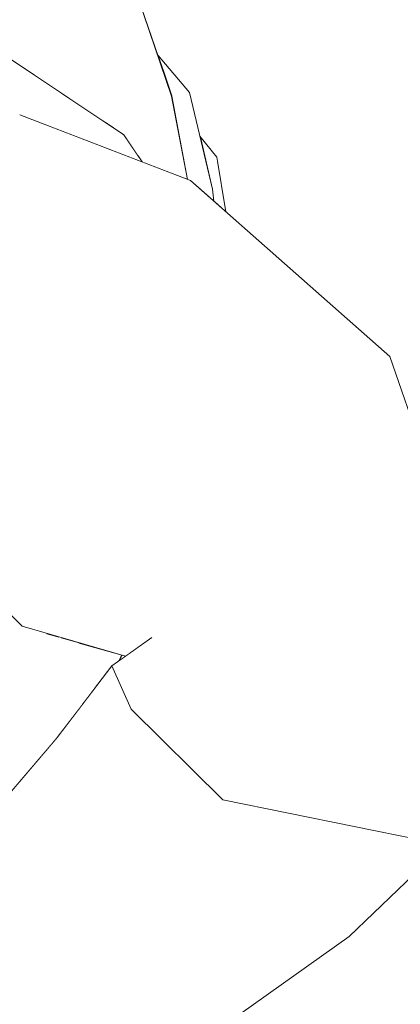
# Model space of a CAD drawing. Header units: millimetres. Extents: x 0 to 650, y -1 to 707.
# Tile 30 of 256: x 96.9 to 98.26, y 634.23 to 637.76. Entities that reach past the tile are written whole.
import ezdxf
from ezdxf.xclip import XClip

# ---------------------------------------------------------------- set-up
doc = ezdxf.new("R2010")
doc.units = ezdxf.units.MM
doc.header["$MEASUREMENT"] = 0
doc.header["$XCLIPFRAME"] = 0
doc.linetypes.add('Wipeout_Contour', pattern=[1000, 0, -1000])
doc.layers.add('Interior - Mobiliário .ARQ', color=7, linetype='Continuous')
doc.layers.add('Parede.ARQ', color=7, linetype='Continuous')

# ---------------------------------------------------------------- blocks, each defined once
blk = doc.blocks.new('Desenho_3_3', base_point=(252.3092, 622.8349))
at = {"color": 254, "linetype": 'Wipeout_Contour', "lineweight": 0, "ltscale": 49723.751362}
blk.add_wipeout([(94.5429, 671.1349), (94.5429, 640.4986), (94.5994, 640.5107), (94.7905, 640.5239), (95.1427, 640.4912), (95.365, 640.4595), (95.4283, 640.4846), (95.5884, 640.4416), (95.6004, 640.4152), (95.6029, 640.4289), (95.6126, 640.4518), (95.662, 640.5254), (95.7763, 640.5773), (95.7946, 640.5807), (95.8476, 640.6042), (95.9371, 640.6175), (95.9863, 640.6125), (96.0217, 640.6273), (96.0479, 640.6371), (96.1676, 640.657), (96.2813, 640.6661), (96.4754, 640.6377), (96.5481, 640.5813), (96.5989, 640.5783), (96.6613, 640.5393), (96.7552, 640.5338), (96.9238, 640.4717), (96.9696, 640.4206), (97.0932, 640.3047), (97.1285, 640.2394), (97.2687, 640.0597), (97.2838, 640.0001), (97.3465, 639.752), (97.3512, 639.733), (97.3804, 639.4584), (97.3817, 639.2528), (97.3613, 639.1943), (97.3575, 639.1753), (97.3338, 639.0407), (97.3263, 639.0177), (97.3215, 639.0062), (97.2449, 638.7539), (97.1209, 638.4391), (97.1104, 638.4204), (97.0293, 638.3113), (97.0515, 638.2973), (97.2452, 638.1278), (97.244, 638.0629), (97.3922, 637.6313), (97.5056, 637.4981), (97.5425, 637.341), (97.6034, 637.266), (97.6351, 637.0703), (98.2231, 636.5501), (98.2992, 636.3303), (98.668, 635.4423), (98.4927, 634.8674), (98.0783, 634.4688), (97.7351, 634.2248), (97.7135, 634.2059), (97.6221, 634.142), (97.1761, 633.7399), (97.238, 633.4163), (97.3481, 632.8758), (97.5164, 631.9291), (97.5626, 631.611), (97.5859, 631.4505), (97.5591, 631.1491), (97.2578, 631.1941), (97.2488, 631.1422), (97.2673, 631.1122), (97.535, 630.5802), (97.6906, 630.2961), (105.6958, 630.9629), (105.6958, 638.6349), (106.1958, 638.6349), (106.1958, 671.1349)], dxfattribs=at).dxf.layer = 'Parede.ARQ'
at = {"color": 254, "linetype": 'Wipeout_Contour', "lineweight": 0, "ltscale": 3217.086493}
blk.add_wipeout([(96.4639, 636.0323), (96.9046, 635.5823), (96.9758, 635.8409), (96.517, 636.0832), (96.5199, 636.0706)], dxfattribs=at).dxf.layer = 'Interior - Mobiliário .ARQ'
at = {"color": 254, "linetype": 'Wipeout_Contour', "lineweight": 0, "ltscale": 1927.201817}
blk.add_wipeout([(98.0783, 634.4688), (98.4927, 634.8674), (98.3317, 634.8155)], dxfattribs=at).dxf.layer = 'Interior - Mobiliário .ARQ'
at = {"color": 254, "linetype": 'Wipeout_Contour', "lineweight": 0, "ltscale": 3217.743955}
blk.add_wipeout([(96.3371, 636.3299), (96.489, 636.2635), (96.517, 636.0832), (96.9758, 635.8409), (96.3921, 636.5502)], dxfattribs=at).dxf.layer = 'Interior - Mobiliário .ARQ'
at = {"color": 254, "linetype": 'Wipeout_Contour', "lineweight": 0, "ltscale": 1925.90533}
blk.add_wipeout([(98.3317, 634.8155), (97.846, 634.448), (98.0783, 634.4688)], dxfattribs=at).dxf.layer = 'Interior - Mobiliário .ARQ'
at = {"color": 254, "linetype": 'Wipeout_Contour', "lineweight": 0, "ltscale": 1931.445099}
blk.add_wipeout([(96.5768, 636.8272), (97.179, 636.0752), (97.6051, 636.4516)], dxfattribs=at).dxf.layer = 'Interior - Mobiliário .ARQ'
at = {"color": 254, "linetype": 'Wipeout_Contour', "lineweight": 0, "ltscale": 2571.194165}
blk.add_wipeout([(96.9046, 635.5823), (97.2752, 635.4747), (97.2895, 635.4849), (96.9758, 635.8409)], dxfattribs=at).dxf.layer = 'Interior - Mobiliário .ARQ'
at = {"color": 254, "linetype": 'Wipeout_Contour', "lineweight": 0, "ltscale": 1924.769617}
blk.add_wipeout([(97.846, 634.448), (97.4402, 634.1066), (97.6351, 634.1537)], dxfattribs=at).dxf.layer = 'Interior - Mobiliário .ARQ'
at = {"color": 254, "linetype": 'Wipeout_Contour', "lineweight": 0, "ltscale": 1932.600651}
blk.add_wipeout([(97.6051, 636.4516), (97, 637.3056), (96.5768, 636.8272)], dxfattribs=at).dxf.layer = 'Interior - Mobiliário .ARQ'
at = {"color": 254, "linetype": 'Wipeout_Contour', "lineweight": 0, "ltscale": 1928.660951}
blk.add_wipeout([(97.3703, 635.5421), (96.9758, 635.8409), (97.2895, 635.4849)], dxfattribs=at).dxf.layer = 'Interior - Mobiliário .ARQ'
at = {"color": 254, "linetype": 'Wipeout_Contour', "lineweight": 0, "ltscale": 1926.012195}
blk.add_wipeout([(97.6351, 634.1537), (98.0783, 634.4688), (97.846, 634.448)], dxfattribs=at).dxf.layer = 'Interior - Mobiliário .ARQ'
at = {"color": 254, "linetype": 'Wipeout_Contour', "lineweight": 0, "ltscale": 1924.37647}
blk.add_wipeout([(97.4402, 634.1066), (97.0416, 634.3406), (96.5142, 633.6481)], dxfattribs=at).dxf.layer = 'Interior - Mobiliário .ARQ'
at = {"color": 254, "linetype": 'Wipeout_Contour', "lineweight": 0, "ltscale": 1930.252967}
blk.add_wipeout([(96.3921, 636.5502), (96.9758, 635.8409), (97.179, 636.0752)], dxfattribs=at).dxf.layer = 'Interior - Mobiliário .ARQ'
at = {"color": 254, "linetype": 'Wipeout_Contour', "lineweight": 0, "ltscale": 1926.016592}
blk.add_wipeout([(97.0941, 635.0141), (96.7821, 634.652), (97.0416, 634.3406)], dxfattribs=at).dxf.layer = 'Interior - Mobiliário .ARQ'
at = {"color": 254, "linetype": 'Wipeout_Contour', "lineweight": 0, "ltscale": 1931.542257}
blk.add_wipeout([(97.179, 636.0752), (96.5768, 636.8272), (96.3921, 636.5502)], dxfattribs=at).dxf.layer = 'Interior - Mobiliário .ARQ'
at = {"color": 254, "linetype": 'Wipeout_Contour', "lineweight": 0, "ltscale": 1926.301662}
blk.add_wipeout([(97.0416, 634.3406), (97.3567, 634.6917), (97.0941, 635.0141)], dxfattribs=at).dxf.layer = 'Interior - Mobiliário .ARQ'
at = {"color": 254, "linetype": 'Wipeout_Contour', "lineweight": 0, "ltscale": 1932.242476}
blk.add_wipeout([(97, 637.3056), (97.6051, 636.4516), (98.2231, 636.5501)], dxfattribs=at).dxf.layer = 'Interior - Mobiliário .ARQ'
at = {"color": 254, "linetype": 'Wipeout_Contour', "lineweight": 0, "ltscale": 1927.228815}
blk.add_wipeout([(97.3567, 634.6917), (97.6242, 634.9598), (97.2958, 635.2845)], dxfattribs=at).dxf.layer = 'Interior - Mobiliário .ARQ'
at = {"color": 254, "linetype": 'Wipeout_Contour', "lineweight": 0, "ltscale": 1926.554155}
blk.add_wipeout([(97.0302, 635.1825), (96.7221, 634.8209), (96.7821, 634.652)], dxfattribs=at).dxf.layer = 'Interior - Mobiliário .ARQ'
at = {"color": 254, "linetype": 'Wipeout_Contour', "lineweight": 0, "ltscale": 1933.674573}
blk.add_wipeout([(98.2231, 636.5501), (97.5087, 637.182), (97, 637.3056)], dxfattribs=at).dxf.layer = 'Interior - Mobiliário .ARQ'
at = {"color": 254, "linetype": 'Wipeout_Contour', "lineweight": 0, "ltscale": 1927.070596}
blk.add_wipeout([(96.7821, 634.652), (97.0941, 635.0141), (97.0302, 635.1825)], dxfattribs=at).dxf.layer = 'Interior - Mobiliário .ARQ'
at = {"color": 254, "linetype": 'Wipeout_Contour', "lineweight": 0, "ltscale": 1926.999971}
blk.add_wipeout([(97.846, 634.448), (98.3317, 634.8155), (97.6242, 634.9598)], dxfattribs=at).dxf.layer = 'Interior - Mobiliário .ARQ'
at = {"color": 254, "linetype": 'Wipeout_Contour', "lineweight": 0, "ltscale": 1934.059458}
blk.add_wipeout([(96.8961, 637.4179), (97, 637.3056), (97.5087, 637.182)], dxfattribs=at).dxf.layer = 'Interior - Mobiliário .ARQ'
at = {"color": 254, "linetype": 'Wipeout_Contour', "lineweight": 0, "ltscale": 1933.460233}
blk.add_wipeout([(97.6033, 637.0984), (97.6351, 637.0703), (97.6034, 637.266)], dxfattribs=at).dxf.layer = 'Interior - Mobiliário .ARQ'
at = {"color": 254, "linetype": 'Wipeout_Contour', "lineweight": 0, "ltscale": 1928.960554}
blk.add_wipeout([(98.3317, 634.8155), (98.5923, 635.4841), (98.093, 635.5382)], dxfattribs=at).dxf.layer = 'Interior - Mobiliário .ARQ'
at = {"color": 254, "linetype": 'Wipeout_Contour', "lineweight": 0, "ltscale": 1927.204399}
blk.add_wipeout([(97.2958, 635.2845), (97.0941, 635.0141), (97.3567, 634.6917)], dxfattribs=at).dxf.layer = 'Interior - Mobiliário .ARQ'
at = {"color": 254, "linetype": 'Wipeout_Contour', "lineweight": 0, "ltscale": 1933.829378}
blk.add_wipeout([(97, 637.3056), (96.8961, 637.4179), (96.5189, 636.9655)], dxfattribs=at).dxf.layer = 'Interior - Mobiliário .ARQ'
at = {"color": 254, "linetype": 'Wipeout_Contour', "lineweight": 0, "ltscale": 3222.403837}
blk.add_wipeout([(97.6034, 637.266), (97.5425, 637.341), (97.5871, 637.1509), (97.5927, 637.1078), (97.6033, 637.0984)], dxfattribs=at).dxf.layer = 'Interior - Mobiliário .ARQ'
at = {"color": 254, "linetype": 'Wipeout_Contour', "lineweight": 0, "ltscale": 1928.031072}
blk.add_wipeout([(97.0941, 635.0141), (97.2958, 635.2845), (97.2265, 635.4402)], dxfattribs=at).dxf.layer = 'Interior - Mobiliário .ARQ'
at = {"color": 254, "linetype": 'Wipeout_Contour', "lineweight": 0, "ltscale": 1926.454303}
blk.add_wipeout([(97.6242, 634.9598), (97.3567, 634.6917), (97.846, 634.448)], dxfattribs=at).dxf.layer = 'Interior - Mobiliário .ARQ'
at = {"color": 254, "linetype": 'Wipeout_Contour', "lineweight": 0, "ltscale": 1932.839658}
blk.add_wipeout([(96.5189, 636.9655), (96.5768, 636.8272), (97, 637.3056)], dxfattribs=at).dxf.layer = 'Interior - Mobiliário .ARQ'
at = {"color": 254, "linetype": 'Wipeout_Contour', "lineweight": 0, "ltscale": 1927.549539}
blk.add_wipeout([(98.093, 635.5382), (97.6242, 634.9598), (98.3317, 634.8155)], dxfattribs=at).dxf.layer = 'Interior - Mobiliário .ARQ'
at = {"color": 254, "linetype": 'Wipeout_Contour', "lineweight": 0, "ltscale": 1927.703602}
blk.add_wipeout([(97.2265, 635.4402), (97.0302, 635.1825), (97.0941, 635.0141)], dxfattribs=at).dxf.layer = 'Interior - Mobiliário .ARQ'
at = {"color": 254, "linetype": 'Wipeout_Contour', "lineweight": 0, "ltscale": 1925.403025}
blk.add_wipeout([(97.0416, 634.3406), (97.4402, 634.1066), (97.846, 634.448)], dxfattribs=at).dxf.layer = 'Interior - Mobiliário .ARQ'
at = {"layer": 'Interior - Mobiliário .ARQ', "color": 7, "linetype": 'Continuous', "lineweight": 0}
blk.add_line((98.4927, 634.8674), (98.0783, 634.4688), dxfattribs=at)
at = {"color": 254, "linetype": 'Wipeout_Contour', "lineweight": 0, "ltscale": 1934.129934}
blk.add_wipeout([(96.8961, 637.4179), (97.3348, 637.249), (97.2691, 637.3464)], dxfattribs=at).dxf.layer = 'Interior - Mobiliário .ARQ'
at = {"color": 254, "linetype": 'Wipeout_Contour', "lineweight": 0, "ltscale": 1929.040753}
blk.add_wipeout([(97.6242, 634.9598), (98.093, 635.5382), (97.6146, 635.5421)], dxfattribs=at).dxf.layer = 'Interior - Mobiliário .ARQ'
at = {"color": 254, "linetype": 'Wipeout_Contour', "lineweight": 0, "ltscale": 2569.201669}
blk.add_wipeout([(97.0208, 635.3896), (96.6018, 634.8743), (96.7453, 634.8481), (97.005, 635.1529)], dxfattribs=at).dxf.layer = 'Interior - Mobiliário .ARQ'
at = {"color": 254, "linetype": 'Wipeout_Contour', "lineweight": 0, "ltscale": 1925.609517}
blk.add_wipeout([(97.846, 634.448), (97.3567, 634.6917), (97.0416, 634.3406)], dxfattribs=at).dxf.layer = 'Interior - Mobiliário .ARQ'
at = {"layer": 'Interior - Mobiliário .ARQ', "color": 7, "linetype": 'Continuous', "lineweight": 0}
blk.add_line((98.0783, 634.4688), (97.6351, 634.1537), dxfattribs=at)
at = {"color": 254, "linetype": 'Wipeout_Contour', "lineweight": 0, "ltscale": 1934.198987}
blk.add_wipeout([(97.2691, 637.3464), (96.6926, 637.7323), (96.8961, 637.4179)], dxfattribs=at).dxf.layer = 'Interior - Mobiliário .ARQ'
at = {"color": 254, "linetype": 'Wipeout_Contour', "lineweight": 0, "ltscale": 1928.093568}
blk.add_wipeout([(97.6146, 635.5421), (97.2958, 635.2845), (97.6242, 634.9598)], dxfattribs=at).dxf.layer = 'Interior - Mobiliário .ARQ'
at = {"color": 254, "linetype": 'Wipeout_Contour', "lineweight": 0, "ltscale": 1924.852598}
blk.add_wipeout([(96.5142, 633.6481), (97.0416, 634.3406), (96.7821, 634.652)], dxfattribs=at).dxf.layer = 'Interior - Mobiliário .ARQ'
at = {"layer": 'Interior - Mobiliário .ARQ', "color": 7, "linetype": 'Continuous', "lineweight": 0}
blk.add_line((98.3317, 634.8155), (97.6242, 634.9598), dxfattribs=at)
at = {"color": 254, "linetype": 'Wipeout_Contour', "lineweight": 0, "ltscale": 1934.055944}
blk.add_wipeout([(96.6926, 637.7323), (96.2428, 637.2618), (96.8961, 637.4179)], dxfattribs=at).dxf.layer = 'Interior - Mobiliário .ARQ'
at = {"color": 254, "linetype": 'Wipeout_Contour', "lineweight": 0, "ltscale": 1929.179327}
blk.add_wipeout([(97.2958, 635.2845), (97.6146, 635.5421), (97.3703, 635.5421)], dxfattribs=at).dxf.layer = 'Interior - Mobiliário .ARQ'
at = {"color": 254, "linetype": 'Wipeout_Contour', "lineweight": 0, "ltscale": 1935.149349}
blk.add_wipeout([(97.2057, 637.4083), (96.7466, 637.8835), (96.7471, 637.7026)], dxfattribs=at).dxf.layer = 'Interior - Mobiliário .ARQ'
at = {"color": 254, "linetype": 'Wipeout_Contour', "lineweight": 0, "ltscale": 1929.534588}
blk.add_wipeout([(97.6146, 635.5421), (98.093, 635.5382), (97.6051, 636.4516)], dxfattribs=at).dxf.layer = 'Interior - Mobiliário .ARQ'
at = {"color": 254, "linetype": 'Wipeout_Contour', "lineweight": 0, "ltscale": 1928.591334}
blk.add_wipeout([(97.3703, 635.5421), (97.2265, 635.4402), (97.2958, 635.2845)], dxfattribs=at).dxf.layer = 'Interior - Mobiliário .ARQ'
at = {"layer": 'Interior - Mobiliário .ARQ', "color": 7, "linetype": 'Continuous', "lineweight": 0}
blk.add_line((97.6242, 634.9598), (97.2958, 635.2845), dxfattribs=at)
at = {"color": 254, "linetype": 'Wipeout_Contour', "lineweight": 0, "ltscale": 2579.16181}
blk.add_wipeout([(97.2057, 637.4083), (96.7471, 637.7026), (96.8785, 637.6078), (97.1948, 637.3961)], dxfattribs=at).dxf.layer = 'Interior - Mobiliário .ARQ'
at = {"color": 254, "linetype": 'Wipeout_Contour', "lineweight": 0, "ltscale": 1929.827277}
blk.add_wipeout([(98.093, 635.5382), (98.5923, 635.4841), (98.2231, 636.5501)], dxfattribs=at).dxf.layer = 'Interior - Mobiliário .ARQ'
at = {"color": 254, "linetype": 'Wipeout_Contour', "lineweight": 0, "ltscale": 1930.356376}
blk.add_wipeout([(97.6051, 636.4516), (97.179, 636.0752), (97.6146, 635.5421)], dxfattribs=at).dxf.layer = 'Interior - Mobiliário .ARQ'
at = {"color": 254, "linetype": 'Wipeout_Contour', "lineweight": 0, "ltscale": 2571.129629}
blk.add_wipeout([(97.0623, 635.4546), (97.2589, 635.4722), (97.2466, 635.483), (97.1096, 635.5228)], dxfattribs=at).dxf.layer = 'Interior - Mobiliário .ARQ'
at = {"color": 254, "linetype": 'Wipeout_Contour', "lineweight": 0, "ltscale": 1934.261949}
blk.add_wipeout([(97.1948, 637.3961), (97.212, 637.3847), (97.2057, 637.4083)], dxfattribs=at).dxf.layer = 'Interior - Mobiliário .ARQ'
at = {"color": 254, "linetype": 'Wipeout_Contour', "lineweight": 0, "ltscale": 1931.394323}
blk.add_wipeout([(98.2231, 636.5501), (97.6051, 636.4516), (98.093, 635.5382)], dxfattribs=at).dxf.layer = 'Interior - Mobiliário .ARQ'
at = {"color": 254, "linetype": 'Wipeout_Contour', "lineweight": 0, "ltscale": 1929.665087}
blk.add_wipeout([(97.179, 636.0752), (96.9758, 635.8409), (97.3703, 635.5421)], dxfattribs=at).dxf.layer = 'Interior - Mobiliário .ARQ'
at = {"color": 254, "linetype": 'Wipeout_Contour', "lineweight": 0, "ltscale": 3214.929415}
blk.add_wipeout([(97.2589, 635.4722), (97.0623, 635.4546), (97.167, 635.3621), (97.2265, 635.4402), (97.2528, 635.4588)], dxfattribs=at).dxf.layer = 'Interior - Mobiliário .ARQ'
at = {"layer": 'Interior - Mobiliário .ARQ', "color": 7, "linetype": 'Continuous', "lineweight": 0}
for p, q in [((98.5923, 635.4841), (98.2231, 636.5501)), ((97.2265, 635.4402), (97.2958, 635.2845))]:
    blk.add_line(p, q, dxfattribs=at)
at = {"color": 254, "linetype": 'Wipeout_Contour', "lineweight": 0, "ltscale": 1935.989514}
blk.add_wipeout([(96.794, 638.1143), (97.273, 637.4241), (97.2458, 638.0575)], dxfattribs=at).dxf.layer = 'Interior - Mobiliário .ARQ'
at = {"color": 254, "linetype": 'Wipeout_Contour', "lineweight": 0, "ltscale": 1928.924027}
blk.add_wipeout([(97.3703, 635.5421), (97.6146, 635.5421), (97.179, 636.0752)], dxfattribs=at).dxf.layer = 'Interior - Mobiliário .ARQ'
at = {"color": 254, "linetype": 'Wipeout_Contour', "lineweight": 0, "ltscale": 2570.556137}
blk.add_wipeout([(97.0208, 635.3896), (97.1564, 635.3482), (97.167, 635.3621), (97.0623, 635.4546)], dxfattribs=at).dxf.layer = 'Interior - Mobiliário .ARQ'
at = {"color": 254, "linetype": 'Wipeout_Contour', "lineweight": 0, "ltscale": 1928.929648}
blk.add_wipeout([(97.2539, 635.4596), (97.2752, 635.4747), (97.2625, 635.4784)], dxfattribs=at).dxf.layer = 'Interior - Mobiliário .ARQ'
at = {"layer": 'Interior - Mobiliário .ARQ', "color": 7, "linetype": 'Continuous', "lineweight": 0}
for p, q in [((97.2265, 635.4402), (97.3703, 635.5421)), ((97.2528, 635.4588), (97.2589, 635.4722)), ((97.2539, 635.4596), (97.2598, 635.4726)), ((97.2589, 635.4722), (97.2619, 635.4786)), ((97.2619, 635.4786), (97.2598, 635.4726))]:
    blk.add_line(p, q, dxfattribs=at)
at = {"color": 254, "linetype": 'Wipeout_Contour', "lineweight": 0, "ltscale": 1934.774347}
blk.add_wipeout([(97.4411, 637.4853), (97.2458, 638.0575), (97.273, 637.4241)], dxfattribs=at).dxf.layer = 'Interior - Mobiliário .ARQ'
at = {"color": 254, "linetype": 'Wipeout_Contour', "lineweight": 0, "ltscale": 1928.943283}
blk.add_wipeout([(97.1096, 635.5228), (97.0437, 635.5419), (97.0623, 635.4546)], dxfattribs=at).dxf.layer = 'Interior - Mobiliário .ARQ'
at = {"color": 254, "linetype": 'Wipeout_Contour', "lineweight": 0, "ltscale": 1928.152744}
blk.add_wipeout([(97.1564, 635.3482), (97.0208, 635.3896), (97.1225, 635.3037)], dxfattribs=at).dxf.layer = 'Interior - Mobiliário .ARQ'
at = {"color": 254, "linetype": 'Wipeout_Contour', "lineweight": 0, "ltscale": 1933.745645}
blk.add_wipeout([(97.4978, 637.1862), (97.4411, 637.4853), (97.4447, 637.2066)], dxfattribs=at).dxf.layer = 'Interior - Mobiliário .ARQ'
at = {"color": 254, "linetype": 'Wipeout_Contour', "lineweight": 0, "ltscale": 1927.349575}
blk.add_wipeout([(97.0208, 635.3896), (97.005, 635.1529), (97.0229, 635.174)], dxfattribs=at).dxf.layer = 'Interior - Mobiliário .ARQ'
at = {"color": 254, "linetype": 'Wipeout_Contour', "lineweight": 0, "ltscale": 3223.226683}
blk.add_wipeout([(97.273, 637.4241), (97.324, 637.265), (97.3348, 637.249), (97.4447, 637.2066), (97.4411, 637.4853)], dxfattribs=at).dxf.layer = 'Interior - Mobiliário .ARQ'
at = {"color": 254, "linetype": 'Wipeout_Contour', "lineweight": 0, "ltscale": 1933.564865}
blk.add_wipeout([(97.5871, 637.1509), (97.5056, 637.4981), (97.5858, 637.1138)], dxfattribs=at).dxf.layer = 'Interior - Mobiliário .ARQ'
at = {"color": 254, "linetype": 'Wipeout_Contour', "lineweight": 0, "ltscale": 2570.311373}
blk.add_wipeout([(97.0208, 635.3896), (97.0229, 635.174), (97.0302, 635.1825), (97.1225, 635.3037)], dxfattribs=at).dxf.layer = 'Interior - Mobiliário .ARQ'
at = {"layer": 'Interior - Mobiliário .ARQ', "color": 7, "linetype": 'Continuous', "lineweight": 0}
blk.add_line((97.6351, 637.0703), (97.6034, 637.266), dxfattribs=at)
at = {"color": 254, "linetype": 'Wipeout_Contour', "lineweight": 0, "ltscale": 1934.242726}
blk.add_wipeout([(96.7466, 637.8835), (97.2057, 637.4083), (97.273, 637.4241)], dxfattribs=at).dxf.layer = 'Interior - Mobiliário .ARQ'
at = {"color": 254, "linetype": 'Wipeout_Contour', "lineweight": 0, "ltscale": 1933.700229}
blk.add_wipeout([(97.5777, 637.121), (97.4848, 637.4891), (97.5205, 637.1716)], dxfattribs=at).dxf.layer = 'Interior - Mobiliário .ARQ'
at = {"color": 254, "linetype": 'Wipeout_Contour', "lineweight": 0, "ltscale": 2571.706964}
blk.add_wipeout([(96.9925, 635.5568), (97.0208, 635.3896), (97.0623, 635.4546), (97.0364, 635.5441)], dxfattribs=at).dxf.layer = 'Interior - Mobiliário .ARQ'
at = {"color": 254, "linetype": 'Wipeout_Contour', "lineweight": 0, "ltscale": 1935.621715}
blk.add_wipeout([(97.273, 637.4241), (96.794, 638.1143), (96.7466, 637.8835)], dxfattribs=at).dxf.layer = 'Interior - Mobiliário .ARQ'
at = {"color": 254, "linetype": 'Wipeout_Contour', "lineweight": 0, "ltscale": 3223.06063}
blk.add_wipeout([(97.4422, 637.4856), (97.499, 637.1857), (97.5087, 637.182), (97.5205, 637.1716), (97.4848, 637.4891)], dxfattribs=at).dxf.layer = 'Interior - Mobiliário .ARQ'
at = {"color": 254, "linetype": 'Wipeout_Contour', "lineweight": 0, "ltscale": 3214.623562}
blk.add_wipeout([(96.6018, 634.8743), (97.0208, 635.3896), (96.9852, 635.5589), (96.9046, 635.5823), (96.8465, 635.6416)], dxfattribs=at).dxf.layer = 'Interior - Mobiliário .ARQ'
at = {"layer": 'Interior - Mobiliário .ARQ', "color": 7, "linetype": 'Continuous', "lineweight": 0}
for p, q in [((96.9046, 635.5823), (96.4639, 636.0323)), ((97.2752, 635.4747), (96.9046, 635.5823)), ((97.2265, 635.4402), (97.0302, 635.1825)), ((96.7221, 634.8209), (97.0302, 635.1825))]:
    blk.add_line(p, q, dxfattribs=at)
at = {"color": 254, "linetype": 'Wipeout_Contour', "lineweight": 0, "ltscale": 1934.321139}
blk.add_wipeout([(97.4848, 637.4891), (97.4087, 637.5831), (97.4422, 637.4856)], dxfattribs=at).dxf.layer = 'Interior - Mobiliário .ARQ'
at = {"color": 254, "linetype": 'Wipeout_Contour', "lineweight": 0, "ltscale": 3224.386518}
blk.add_wipeout([(97.273, 637.4241), (97.2057, 637.4083), (97.2185, 637.3802), (97.2691, 637.3464), (97.324, 637.265)], dxfattribs=at).dxf.layer = 'Interior - Mobiliário .ARQ'
at = {"layer": 'Interior - Mobiliário .ARQ', "color": 7, "linetype": 'Continuous', "lineweight": 0}
for p, q in [((97.2691, 637.3464), (96.6926, 637.7323)), ((97.3348, 637.249), (97.2691, 637.3464))]:
    blk.add_line(p, q, dxfattribs=at)
at = {"color": 254, "linetype": 'Wipeout_Contour', "lineweight": 0, "ltscale": 1934.873171}
blk.add_wipeout([(97.4848, 637.4891), (97.5808, 637.1183), (97.5056, 637.4981)], dxfattribs=at).dxf.layer = 'Interior - Mobiliário .ARQ'
at = {"layer": 'Interior - Mobiliário .ARQ', "color": 7, "linetype": 'Continuous', "lineweight": 0}
for p, q in [((97.5087, 637.182), (96.8961, 637.4179)), ((97.6034, 637.266), (97.5425, 637.341)), ((97.5087, 637.182), (98.2231, 636.5501)), ((97.5871, 637.1509), (97.5927, 637.1078))]:
    blk.add_line(p, q, dxfattribs=at)
at = {"color": 254, "linetype": 'Wipeout_Contour', "lineweight": 0, "ltscale": 2579.552672}
blk.add_wipeout([(97.3922, 637.6313), (97.4087, 637.5831), (97.4848, 637.4891), (97.5056, 637.4981)], dxfattribs=at).dxf.layer = 'Interior - Mobiliário .ARQ'
at = {"layer": 'Interior - Mobiliário .ARQ', "color": 7, "linetype": 'Continuous', "lineweight": 0}
for p, q in [((97.4411, 637.4853), (97.2458, 638.0575)), ((97.4422, 637.4856), (97.2458, 638.0575)), ((97.3922, 637.6313), (97.5056, 637.4981)), ((97.4978, 637.1862), (97.4411, 637.4853)), ((97.5871, 637.1509), (97.5056, 637.4981))]:
    blk.add_line(p, q, dxfattribs=at)

msp = doc.modelspace()

# ---------------------------------------------------------------- block references
at = {"color": 7, "linetype": 'Continuous', "lineweight": 0}
ref = msp.add_blockref('Desenho_3_3', (252.3092, 622.8349), dxfattribs=at)
XClip(ref).set_block_clipping_path([(94.5429147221, 610.0813537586), (504.066260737, 688.4753035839)])

doc.saveas('drawing.dxf')
